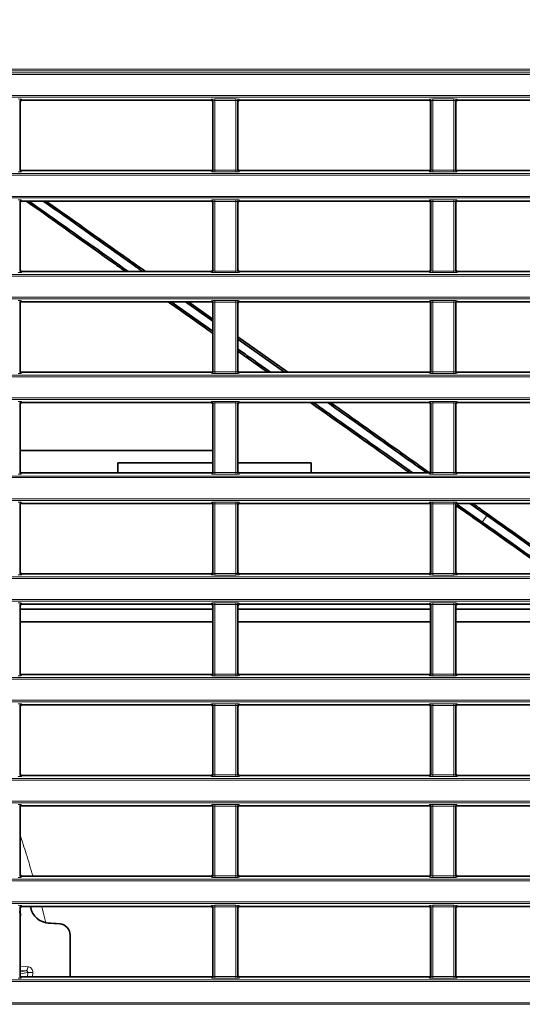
# Model space of a CAD drawing. Header units: millimetres. Extents: x 0 to 1118, y 0 to 864.
# Tile 71 of 172: x 540 to 555, y 364 to 394. Entities that reach past the tile are written whole.
import ezdxf

# ---------------------------------------------------------------- set-up
doc = ezdxf.new("R2010")
doc.units = ezdxf.units.MM
doc.layers.add('ALPHAREV', color=7, linetype='Continuous', lineweight=25)
doc.styles.add('SLDTEXTSTYLE0', font='TXT', dxfattribs={"width": 0.605})
doc.dimstyles.new('SLDDIMSTYLE0', dxfattribs={"dimtxt": 3.175, "dimasz": 4.572, "dimexe": 0, "dimexo": 0.0625, "dimgap": 0.79375, "dimtad": 0, "dimtih": 1, "dimtoh": 1, "dimdec": 1, "dimlfac": 4, "dimrnd": 1e-09, "dimzin": 12, "dimdsep": 46, "dimtxsty": 'SLDTEXTSTYLE0', "dimsah": 1, "dimcen": 0.09, "dimadec": 0, "dimazin": 3, "dimtfac": 1, "dimtofl": 0, "dimtmove": 0, "dimatfit": 3, "dimfxl": 1, "dimfrac": 2, "dimtolj": 1, "dimtzin": 12, "dimarcsym": 0})

# ---------------------------------------------------------------- blocks, each defined once
blk = doc.blocks.new('_D_6')
at = {"layer": 'ALPHAREV'}
for p, q in [((594.429, 424.932), (593.338, 424.932)), ((593.338, 424.932), (593.338, 420.059)), ((602.918, 424.932), (604.009, 424.932)), ((604.009, 424.932), (604.009, 420.059)), ((527.98, 393.285), (527.98, 424.096)), ((658.453, 393.285), (658.453, 424.096)), ((527.98, 422.495), (580.607, 422.495)), ((658.453, 422.495), (605.826, 422.495)), ((593.338, 420.059), (594.429, 420.059)), ((604.009, 420.059), (602.918, 420.059))]:
    blk.add_line(p, q, dxfattribs=at)
for points in [[(527.98, 422.495), (532.552, 421.733), (532.552, 423.257)], [(658.453, 422.495), (653.881, 423.257), (653.881, 421.733)]]:
    blk.add_solid(points, dxfattribs=at)
at = {"layer": 'ALPHAREV', "char_height": 3.175, "attachment_point": 1, "style": 'SLDTEXTSTYLE0'}
for s, insert in [('521.9', (581.332, 424.152)), ('20.5', (594.429, 424.152))]:
    blk.add_mtext(s, dxfattribs=dict(at, insert=insert))

msp = doc.modelspace()

# ---------------------------------------------------------------- linework, layer by layer
at = {"color": 7, "linetype": 'Continuous', "lineweight": 18}
for p, q in [((522.255, 392.695), (664.178, 392.695)), ((664.178, 392.645), (522.255, 392.645)), ((523.211, 392.584), (663.222, 392.584)), ((663.222, 392.534), (523.211, 392.534)), ((523.211, 391.88), (663.222, 391.88)), ((663.222, 391.83), (523.211, 391.83)), ((539.592, 391.72), (539.592, 389.569)), ((539.606, 391.685), (539.592, 391.72)), ((539.642, 391.77), (539.656, 391.735)), ((545.527, 391.735), (545.541, 391.77)), ((545.591, 391.72), (545.577, 391.685)), ((545.591, 389.569), (545.591, 391.72)), ((545.641, 391.774), (546.292, 391.774)), ((545.641, 391.724), (545.641, 391.774)), ((546.292, 391.724), (545.641, 391.724)), ((545.641, 391.724), (545.641, 389.565)), ((546.292, 391.724), (546.292, 391.774)), ((546.292, 389.565), (546.292, 391.724)), ((546.342, 391.72), (546.342, 389.569)), ((546.356, 391.685), (546.342, 391.72)), ((546.392, 391.77), (546.406, 391.735)), ((552.277, 391.735), (552.291, 391.77)), ((552.341, 391.72), (552.327, 391.685)), ((552.341, 389.569), (552.341, 391.72)), ((552.391, 391.774), (553.042, 391.774)), ((552.391, 391.724), (552.391, 391.774)), ((553.042, 391.724), (552.391, 391.724)), ((552.391, 391.724), (552.391, 389.565)), ((553.042, 391.724), (553.042, 391.774)), ((553.042, 389.565), (553.042, 391.724)), ((553.092, 391.72), (553.092, 389.569)), ((553.106, 391.685), (553.092, 391.72)), ((553.142, 391.77), (553.156, 391.735)), ((539.592, 389.569), (539.606, 389.604)), ((539.656, 389.554), (539.642, 389.519)), ((545.541, 389.519), (545.527, 389.554)), ((545.577, 389.604), (545.591, 389.569)), ((545.641, 389.515), (545.641, 389.565)), ((545.641, 389.565), (546.292, 389.565)), ((546.292, 389.515), (546.292, 389.565)), ((546.342, 389.569), (546.356, 389.604)), ((546.406, 389.554), (546.392, 389.519)), ((552.291, 389.519), (552.277, 389.554)), ((552.327, 389.604), (552.341, 389.569)), ((552.391, 389.515), (552.391, 389.565)), ((552.391, 389.565), (553.042, 389.565)), ((553.042, 389.515), (553.042, 389.565)), ((553.092, 389.569), (553.106, 389.604)), ((553.156, 389.554), (553.142, 389.519)), ((523.211, 389.459), (663.222, 389.459)), ((663.222, 389.409), (523.211, 389.409)), ((546.292, 389.515), (545.641, 389.515)), ((553.042, 389.515), (552.391, 389.515)), ((523.211, 388.755), (663.222, 388.755)), ((663.222, 388.705), (523.211, 388.705)), ((539.642, 388.645), (539.656, 388.61)), ((545.527, 388.61), (545.541, 388.645)), ((545.641, 388.649), (546.292, 388.649)), ((545.641, 388.649), (545.641, 388.599)), ((546.292, 388.649), (546.292, 388.599)), ((546.392, 388.645), (546.406, 388.61)), ((552.277, 388.61), (552.291, 388.645)), ((552.391, 388.649), (553.042, 388.649)), ((552.391, 388.649), (552.391, 388.599)), ((553.042, 388.649), (553.042, 388.599)), ((553.142, 388.645), (553.156, 388.61)), ((539.592, 388.595), (539.592, 386.444)), ((539.606, 388.56), (539.592, 388.595)), ((545.591, 388.595), (545.577, 388.56)), ((545.591, 386.444), (545.591, 388.595)), ((546.292, 388.599), (545.641, 388.599)), ((545.641, 388.599), (545.641, 386.44)), ((546.292, 386.44), (546.292, 388.599)), ((546.342, 388.595), (546.342, 386.444)), ((546.356, 388.56), (546.342, 388.595)), ((552.341, 388.595), (552.327, 388.56)), ((552.341, 386.444), (552.341, 388.595)), ((553.042, 388.599), (552.391, 388.599)), ((552.391, 388.599), (552.391, 386.44)), ((553.042, 386.44), (553.042, 388.599)), ((553.092, 388.595), (553.092, 386.444)), ((553.106, 388.56), (553.092, 388.595)), ((539.592, 386.444), (539.606, 386.479)), ((545.577, 386.479), (545.591, 386.444)), ((546.342, 386.444), (546.356, 386.479)), ((552.327, 386.479), (552.341, 386.444)), ((553.092, 386.444), (553.106, 386.479)), ((523.211, 386.334), (663.222, 386.334)), ((663.222, 386.284), (523.211, 386.284)), ((539.656, 386.429), (539.642, 386.394)), ((545.541, 386.394), (545.527, 386.429)), ((545.641, 386.44), (545.641, 386.39)), ((545.641, 386.44), (546.292, 386.44)), ((546.292, 386.39), (545.641, 386.39)), ((546.292, 386.44), (546.292, 386.39)), ((546.406, 386.429), (546.392, 386.394)), ((552.291, 386.394), (552.277, 386.429)), ((552.391, 386.44), (553.042, 386.44)), ((552.391, 386.44), (552.391, 386.39)), ((553.042, 386.39), (552.391, 386.39)), ((553.042, 386.44), (553.042, 386.39)), ((553.156, 386.429), (553.142, 386.394)), ((523.211, 385.63), (663.222, 385.63)), ((663.222, 385.58), (523.211, 385.58)), ((539.592, 385.47), (539.592, 383.319)), ((539.606, 385.435), (539.592, 385.47)), ((539.642, 385.52), (539.656, 385.485)), ((545.527, 385.485), (545.541, 385.52)), ((545.591, 385.47), (545.577, 385.435)), ((545.591, 383.319), (545.591, 385.47)), ((545.641, 385.524), (546.292, 385.524)), ((545.641, 385.474), (545.641, 385.524)), ((546.292, 385.474), (545.641, 385.474)), ((545.641, 385.474), (545.641, 383.315)), ((546.292, 385.474), (546.292, 385.524)), ((546.292, 383.315), (546.292, 385.474)), ((546.342, 385.47), (546.342, 383.319)), ((546.356, 385.435), (546.342, 385.47)), ((546.392, 385.52), (546.406, 385.485)), ((552.277, 385.485), (552.291, 385.52)), ((552.341, 385.47), (552.327, 385.435)), ((552.341, 383.319), (552.341, 385.47)), ((552.391, 385.524), (553.042, 385.524)), ((552.391, 385.474), (552.391, 385.524)), ((553.042, 385.474), (552.391, 385.474)), ((552.391, 385.474), (552.391, 383.315)), ((553.042, 385.474), (553.042, 385.524)), ((553.042, 383.315), (553.042, 385.474)), ((553.092, 385.47), (553.092, 383.319)), ((553.106, 385.435), (553.092, 385.47)), ((553.142, 385.52), (553.156, 385.485)), ((523.211, 383.209), (663.222, 383.209)), ((663.222, 383.159), (523.211, 383.159)), ((539.592, 383.319), (539.606, 383.354)), ((539.656, 383.304), (539.642, 383.269)), ((545.541, 383.269), (545.527, 383.304)), ((545.577, 383.354), (545.591, 383.319)), ((545.641, 383.265), (545.641, 383.315)), ((545.641, 383.315), (546.292, 383.315)), ((546.292, 383.265), (545.641, 383.265)), ((546.292, 383.265), (546.292, 383.315)), ((546.342, 383.319), (546.356, 383.354)), ((546.406, 383.304), (546.392, 383.269)), ((552.291, 383.269), (552.277, 383.304)), ((552.327, 383.354), (552.341, 383.319)), ((552.391, 383.265), (552.391, 383.315)), ((552.391, 383.315), (553.042, 383.315)), ((553.042, 383.265), (552.391, 383.265)), ((553.042, 383.265), (553.042, 383.315)), ((553.092, 383.319), (553.106, 383.354)), ((553.156, 383.304), (553.142, 383.269)), ((523.211, 382.505), (663.222, 382.505)), ((663.222, 382.455), (523.211, 382.455)), ((539.592, 382.345), (539.592, 380.194)), ((539.606, 382.31), (539.592, 382.345)), ((539.642, 382.395), (539.656, 382.36)), ((545.527, 382.36), (545.541, 382.395)), ((545.591, 382.345), (545.577, 382.31)), ((545.591, 380.194), (545.591, 382.345)), ((545.641, 382.399), (546.292, 382.399)), ((545.641, 382.349), (545.641, 382.399)), ((546.292, 382.349), (545.641, 382.349)), ((545.641, 382.349), (545.641, 380.19)), ((546.292, 382.349), (546.292, 382.399)), ((546.292, 380.19), (546.292, 382.349)), ((546.342, 382.345), (546.342, 380.194)), ((546.356, 382.31), (546.342, 382.345)), ((546.392, 382.395), (546.406, 382.36)), ((552.277, 382.36), (552.291, 382.395)), ((552.341, 382.345), (552.327, 382.31)), ((552.341, 380.194), (552.341, 382.345)), ((552.391, 382.399), (553.042, 382.399)), ((552.391, 382.349), (552.391, 382.399)), ((553.042, 382.349), (552.391, 382.349)), ((552.391, 382.349), (552.391, 380.19)), ((553.042, 382.349), (553.042, 382.399)), ((553.042, 380.19), (553.042, 382.349)), ((553.092, 382.345), (553.092, 380.194)), ((553.106, 382.31), (553.092, 382.345)), ((553.142, 382.395), (553.156, 382.36)), ((523.211, 380.084), (663.222, 380.084)), ((539.592, 380.194), (539.606, 380.229)), ((539.656, 380.179), (539.642, 380.144)), ((545.541, 380.144), (545.527, 380.179)), ((545.577, 380.229), (545.591, 380.194)), ((545.641, 380.14), (545.641, 380.19)), ((545.641, 380.19), (546.292, 380.19)), ((546.292, 380.14), (545.641, 380.14)), ((546.292, 380.14), (546.292, 380.19)), ((546.342, 380.194), (546.356, 380.229)), ((546.406, 380.179), (546.392, 380.144)), ((552.291, 380.144), (552.277, 380.179)), ((552.327, 380.229), (552.341, 380.194)), ((552.391, 380.14), (552.391, 380.19)), ((552.391, 380.19), (553.042, 380.19)), ((553.042, 380.14), (552.391, 380.14)), ((553.042, 380.14), (553.042, 380.19)), ((553.092, 380.194), (553.106, 380.229)), ((553.156, 380.179), (553.142, 380.144)), ((663.222, 380.034), (523.211, 380.034)), ((523.211, 379.38), (663.222, 379.38)), ((663.222, 379.33), (523.211, 379.33)), ((539.592, 379.22), (539.592, 377.069)), ((539.606, 379.185), (539.592, 379.22)), ((539.642, 379.27), (539.656, 379.235)), ((545.527, 379.235), (545.541, 379.27)), ((545.591, 379.22), (545.577, 379.185)), ((545.591, 377.069), (545.591, 379.22)), ((545.641, 379.274), (546.292, 379.274)), ((545.641, 379.224), (545.641, 379.274)), ((546.292, 379.224), (545.641, 379.224)), ((545.641, 379.224), (545.641, 377.065)), ((546.292, 379.224), (546.292, 379.274)), ((546.292, 377.065), (546.292, 379.224)), ((546.342, 379.22), (546.342, 377.069)), ((546.356, 379.185), (546.342, 379.22)), ((546.392, 379.27), (546.406, 379.235)), ((552.277, 379.235), (552.291, 379.27)), ((552.341, 379.22), (552.327, 379.185)), ((552.341, 377.069), (552.341, 379.22)), ((552.391, 379.274), (553.042, 379.274)), ((552.391, 379.224), (552.391, 379.274)), ((553.042, 379.224), (552.391, 379.224)), ((552.391, 379.224), (552.391, 377.065)), ((553.042, 379.224), (553.042, 379.274)), ((553.042, 377.065), (553.042, 379.224)), ((553.092, 379.22), (553.092, 377.069)), ((553.106, 379.185), (553.092, 379.22)), ((553.142, 379.27), (553.156, 379.235)), ((539.592, 377.069), (539.606, 377.104)), ((539.656, 377.054), (539.642, 377.019)), ((545.541, 377.019), (545.527, 377.054)), ((545.577, 377.104), (545.591, 377.069)), ((545.641, 377.015), (545.641, 377.065)), ((545.641, 377.065), (546.292, 377.065)), ((546.292, 377.015), (545.641, 377.015)), ((546.292, 377.015), (546.292, 377.065)), ((546.342, 377.069), (546.356, 377.104)), ((546.406, 377.054), (546.392, 377.019)), ((552.291, 377.019), (552.277, 377.054)), ((552.327, 377.104), (552.341, 377.069)), ((552.391, 377.015), (552.391, 377.065)), ((552.391, 377.065), (553.042, 377.065)), ((553.042, 377.015), (552.391, 377.015)), ((553.042, 377.015), (553.042, 377.065)), ((553.092, 377.069), (553.106, 377.104)), ((553.156, 377.054), (553.142, 377.019)), ((523.211, 376.959), (663.222, 376.959)), ((663.222, 376.909), (523.211, 376.909)), ((523.211, 376.255), (663.222, 376.255)), ((663.222, 376.205), (523.211, 376.205)), ((539.642, 376.145), (539.656, 376.11)), ((545.527, 376.11), (545.541, 376.145)), ((545.641, 376.149), (546.292, 376.149)), ((545.641, 376.099), (545.641, 376.149)), ((546.292, 376.099), (545.641, 376.099)), ((545.641, 376.099), (545.641, 373.94)), ((546.292, 376.099), (546.292, 376.149)), ((546.292, 373.94), (546.292, 376.099)), ((546.392, 376.145), (546.406, 376.11)), ((552.277, 376.11), (552.291, 376.145)), ((552.391, 376.149), (553.042, 376.149)), ((552.391, 376.099), (552.391, 376.149)), ((553.042, 376.099), (552.391, 376.099)), ((552.391, 376.099), (552.391, 373.94)), ((553.042, 376.099), (553.042, 376.149)), ((553.042, 373.94), (553.042, 376.099)), ((553.142, 376.145), (553.156, 376.11)), ((539.592, 376.095), (539.592, 373.944)), ((539.606, 376.06), (539.592, 376.095)), ((545.591, 376.095), (545.577, 376.06)), ((545.591, 373.944), (545.591, 376.095)), ((546.342, 376.095), (546.342, 373.944)), ((546.356, 376.06), (546.342, 376.095)), ((552.341, 376.095), (552.327, 376.06)), ((552.341, 373.944), (552.341, 376.095)), ((553.092, 376.095), (553.092, 373.944)), ((553.106, 376.06), (553.092, 376.095)), ((539.592, 373.944), (539.606, 373.979)), ((545.577, 373.979), (545.591, 373.944)), ((546.342, 373.944), (546.356, 373.979)), ((552.327, 373.979), (552.341, 373.944)), ((553.092, 373.944), (553.106, 373.979)), ((523.211, 373.834), (663.222, 373.834)), ((663.222, 373.784), (523.211, 373.784)), ((539.656, 373.929), (539.642, 373.894)), ((545.541, 373.894), (545.527, 373.929)), ((545.641, 373.89), (545.641, 373.94)), ((545.641, 373.94), (546.292, 373.94)), ((546.292, 373.89), (545.641, 373.89)), ((546.292, 373.89), (546.292, 373.94)), ((546.406, 373.929), (546.392, 373.894)), ((552.291, 373.894), (552.277, 373.929)), ((552.391, 373.89), (552.391, 373.94)), ((552.391, 373.94), (553.042, 373.94)), ((553.042, 373.89), (552.391, 373.89)), ((553.042, 373.89), (553.042, 373.94)), ((553.156, 373.929), (553.142, 373.894)), ((523.211, 373.13), (663.222, 373.13)), ((663.222, 373.08), (523.211, 373.08)), ((539.592, 372.97), (539.592, 370.819)), ((539.606, 372.935), (539.592, 372.97)), ((539.642, 373.02), (539.656, 372.985)), ((545.527, 372.985), (545.541, 373.02)), ((545.591, 372.97), (545.577, 372.935)), ((545.591, 370.819), (545.591, 372.97)), ((545.641, 373.024), (546.292, 373.024)), ((545.641, 373.024), (545.641, 372.974)), ((546.292, 372.974), (545.641, 372.974)), ((545.641, 372.974), (545.641, 370.815)), ((546.292, 373.024), (546.292, 372.974)), ((546.292, 370.815), (546.292, 372.974)), ((546.342, 372.97), (546.342, 370.819)), ((546.356, 372.935), (546.342, 372.97)), ((546.392, 373.02), (546.406, 372.985)), ((552.277, 372.985), (552.291, 373.02)), ((552.341, 372.97), (552.327, 372.935)), ((552.341, 370.819), (552.341, 372.97)), ((552.391, 373.024), (553.042, 373.024)), ((552.391, 373.024), (552.391, 372.974)), ((553.042, 372.974), (552.391, 372.974)), ((552.391, 372.974), (552.391, 370.815)), ((553.042, 373.024), (553.042, 372.974)), ((553.042, 370.815), (553.042, 372.974)), ((553.092, 372.97), (553.092, 370.819)), ((553.106, 372.935), (553.092, 372.97)), ((553.142, 373.02), (553.156, 372.985)), ((523.211, 370.709), (663.222, 370.709)), ((663.222, 370.659), (523.211, 370.659)), ((539.592, 370.819), (539.606, 370.854)), ((539.656, 370.804), (539.642, 370.769)), ((545.541, 370.769), (545.527, 370.804)), ((545.577, 370.854), (545.591, 370.819)), ((545.641, 370.815), (546.292, 370.815)), ((545.641, 370.815), (545.641, 370.765)), ((546.292, 370.765), (545.641, 370.765)), ((546.292, 370.815), (546.292, 370.765)), ((546.342, 370.819), (546.356, 370.854)), ((546.406, 370.804), (546.392, 370.769)), ((552.291, 370.769), (552.277, 370.804)), ((552.327, 370.854), (552.341, 370.819)), ((552.391, 370.815), (552.391, 370.765)), ((552.391, 370.815), (553.042, 370.815)), ((553.042, 370.765), (552.391, 370.765)), ((553.042, 370.815), (553.042, 370.765)), ((553.092, 370.819), (553.106, 370.854)), ((553.156, 370.804), (553.142, 370.769)), ((523.211, 370.005), (663.222, 370.005)), ((663.222, 369.955), (523.211, 369.955)), ((539.592, 369.845), (539.592, 367.694)), ((539.606, 369.81), (539.592, 369.845)), ((539.642, 369.895), (539.656, 369.86)), ((545.527, 369.86), (545.541, 369.895)), ((545.591, 369.845), (545.577, 369.81)), ((545.591, 367.694), (545.591, 369.845)), ((545.641, 369.899), (546.292, 369.899)), ((545.641, 369.849), (545.641, 369.899)), ((546.292, 369.849), (545.641, 369.849)), ((545.641, 369.849), (545.641, 367.69)), ((546.292, 369.849), (546.292, 369.899)), ((546.292, 367.69), (546.292, 369.849)), ((546.342, 369.845), (546.342, 367.694)), ((546.356, 369.81), (546.342, 369.845)), ((546.392, 369.895), (546.406, 369.86)), ((552.277, 369.86), (552.291, 369.895)), ((552.341, 369.845), (552.327, 369.81)), ((552.341, 367.694), (552.341, 369.845)), ((552.391, 369.899), (553.042, 369.899)), ((552.391, 369.849), (552.391, 369.899)), ((553.042, 369.849), (552.391, 369.849)), ((552.391, 369.849), (552.391, 367.69)), ((553.042, 369.849), (553.042, 369.899)), ((553.042, 367.69), (553.042, 369.849)), ((553.092, 369.845), (553.092, 367.694)), ((553.106, 369.81), (553.092, 369.845)), ((553.142, 369.895), (553.156, 369.86)), ((523.211, 367.584), (663.222, 367.584)), ((539.592, 367.694), (539.606, 367.729)), ((539.656, 367.679), (539.642, 367.644)), ((545.541, 367.644), (545.527, 367.679)), ((545.577, 367.729), (545.591, 367.694)), ((545.641, 367.64), (545.641, 367.69)), ((545.641, 367.69), (546.292, 367.69)), ((546.292, 367.64), (545.641, 367.64)), ((546.292, 367.64), (546.292, 367.69)), ((546.342, 367.694), (546.356, 367.729)), ((546.406, 367.679), (546.392, 367.644)), ((552.291, 367.644), (552.277, 367.679)), ((552.327, 367.729), (552.341, 367.694)), ((552.391, 367.64), (552.391, 367.69)), ((552.391, 367.69), (553.042, 367.69)), ((553.042, 367.64), (552.391, 367.64)), ((553.042, 367.64), (553.042, 367.69)), ((553.092, 367.694), (553.106, 367.729)), ((553.156, 367.679), (553.142, 367.644)), ((663.222, 367.534), (523.211, 367.534)), ((523.211, 366.88), (663.222, 366.88)), ((663.222, 366.83), (523.211, 366.83)), ((539.592, 366.72), (539.592, 364.569)), ((539.606, 366.685), (539.592, 366.72)), ((539.642, 366.77), (539.656, 366.735)), ((545.527, 366.735), (545.541, 366.77)), ((545.591, 366.72), (545.577, 366.685)), ((545.591, 364.569), (545.591, 366.72)), ((545.641, 366.774), (546.292, 366.774)), ((545.641, 366.724), (545.641, 366.774)), ((546.292, 366.724), (545.641, 366.724)), ((545.641, 366.724), (545.641, 364.565)), ((546.292, 366.724), (546.292, 366.774)), ((546.292, 364.565), (546.292, 366.724)), ((546.342, 366.72), (546.342, 364.569)), ((546.356, 366.685), (546.342, 366.72)), ((546.392, 366.77), (546.406, 366.735)), ((552.277, 366.735), (552.291, 366.77)), ((552.341, 366.72), (552.327, 366.685)), ((552.341, 364.569), (552.341, 366.72)), ((552.391, 366.774), (553.042, 366.774)), ((552.391, 366.724), (552.391, 366.774)), ((553.042, 366.724), (552.391, 366.724)), ((552.391, 366.724), (552.391, 364.565)), ((553.042, 366.724), (553.042, 366.774)), ((553.042, 364.565), (553.042, 366.724)), ((553.092, 366.72), (553.092, 364.569)), ((553.106, 366.685), (553.092, 366.72)), ((553.142, 366.77), (553.156, 366.735)), ((540.434, 366.229), (540.474, 366.225)), ((540.833, 366.203), (540.711, 366.215)), ((539.606, 364.886), (539.844, 364.871)), ((539.592, 364.569), (539.606, 364.604)), ((539.796, 364.747), (539.606, 364.758)), ((539.606, 364.712), (539.796, 364.747)), ((539.656, 364.554), (539.642, 364.519)), ((539.834, 364.554), (539.84, 364.695)), ((539.997, 364.688), (539.991, 364.554)), ((545.541, 364.519), (545.527, 364.554)), ((545.577, 364.604), (545.591, 364.569)), ((545.641, 364.515), (545.641, 364.565)), ((545.641, 364.565), (546.292, 364.565)), ((546.292, 364.515), (545.641, 364.515)), ((546.292, 364.515), (546.292, 364.565)), ((546.342, 364.569), (546.356, 364.604)), ((546.406, 364.554), (546.392, 364.519)), ((552.291, 364.519), (552.277, 364.554)), ((552.327, 364.604), (552.341, 364.569)), ((552.391, 364.515), (552.391, 364.565)), ((552.391, 364.565), (553.042, 364.565)), ((553.042, 364.515), (552.391, 364.515)), ((553.042, 364.515), (553.042, 364.565)), ((553.092, 364.569), (553.106, 364.604)), ((553.156, 364.554), (553.142, 364.519)), ((523.211, 364.459), (663.222, 364.459)), ((663.222, 364.409), (523.211, 364.409)), ((523.211, 363.755), (663.222, 363.755)), ((663.222, 363.705), (523.211, 363.705))]:
    msp.add_line(p, q, dxfattribs=at)
at = {"color": 7, "linetype": 'Continuous', "lineweight": 35}
for p, q in [((539.606, 391.685), (539.606, 389.604)), ((545.527, 391.735), (539.656, 391.735)), ((545.577, 389.604), (545.577, 391.685)), ((546.356, 391.685), (546.356, 389.604)), ((552.277, 391.735), (546.406, 391.735)), ((552.327, 389.604), (552.327, 391.685)), ((553.106, 391.685), (553.106, 389.604)), ((559.027, 391.735), (553.156, 391.735)), ((545.527, 389.554), (539.656, 389.554)), ((552.277, 389.554), (546.406, 389.554)), ((559.027, 389.554), (553.156, 389.554)), ((539.606, 388.56), (539.606, 386.479)), ((545.527, 388.61), (539.656, 388.61)), ((545.577, 386.479), (545.577, 388.56)), ((546.356, 388.56), (546.356, 386.479)), ((552.277, 388.61), (546.406, 388.61)), ((552.327, 386.479), (552.327, 388.56)), ((553.106, 388.56), (553.106, 386.479)), ((559.027, 388.61), (553.156, 388.61)), ((545.527, 386.429), (539.656, 386.429)), ((552.277, 386.429), (546.406, 386.429)), ((559.027, 386.429), (553.156, 386.429)), ((539.606, 385.435), (539.606, 383.354)), ((545.527, 385.485), (539.656, 385.485)), ((545.577, 384.573), (544.289, 385.485)), ((544.728, 385.485), (545.577, 384.883)), ((544.82, 385.485), (545.577, 384.949)), ((545.577, 383.354), (545.577, 385.435)), ((546.356, 385.435), (546.356, 383.354)), ((552.277, 385.485), (546.406, 385.485)), ((552.327, 383.354), (552.327, 385.435)), ((553.106, 385.435), (553.106, 383.354)), ((559.027, 385.485), (553.156, 385.485)), ((546.356, 384.396), (547.896, 383.304)), ((546.356, 384.33), (547.802, 383.304)), ((546.356, 383.954), (547.273, 383.304)), ((545.527, 383.304), (539.656, 383.304)), ((552.277, 383.304), (546.406, 383.304)), ((559.027, 383.304), (553.156, 383.304)), ((539.606, 382.31), (539.606, 380.229)), ((545.527, 382.36), (539.656, 382.36)), ((545.577, 380.229), (545.577, 382.31)), ((546.356, 382.31), (546.356, 380.229)), ((552.277, 382.36), (546.406, 382.36)), ((552.327, 380.229), (552.327, 382.31)), ((553.106, 382.31), (553.106, 380.229)), ((559.027, 382.36), (553.156, 382.36)), ((539.606, 380.877), (545.577, 380.877)), ((542.629, 380.49), (542.629, 380.179)), ((542.629, 380.49), (545.577, 380.49)), ((546.356, 380.49), (548.629, 380.49)), ((548.629, 380.49), (548.629, 380.179)), ((545.527, 380.179), (539.656, 380.179)), ((552.277, 380.179), (546.406, 380.179)), ((559.027, 380.179), (553.156, 380.179)), ((539.606, 379.185), (539.606, 377.104)), ((545.527, 379.235), (539.656, 379.235)), ((545.577, 377.104), (545.577, 379.185)), ((546.356, 379.185), (546.356, 377.104)), ((552.277, 379.235), (546.406, 379.235)), ((552.327, 377.104), (552.327, 379.185)), ((553.106, 379.185), (553.106, 377.104)), ((553.928, 378.655), (553.149, 379.206)), ((559.027, 379.235), (553.156, 379.235)), ((553.541, 379.235), (554.072, 378.859)), ((545.527, 377.054), (539.656, 377.054)), ((552.277, 377.054), (546.406, 377.054)), ((559.027, 377.054), (553.156, 377.054)), ((545.527, 376.11), (539.656, 376.11)), ((552.277, 376.11), (546.406, 376.11)), ((559.027, 376.11), (553.156, 376.11)), ((539.606, 376.06), (539.606, 373.979)), ((545.577, 375.952), (539.606, 375.952)), ((545.577, 373.979), (545.577, 376.06)), ((546.356, 376.06), (546.356, 373.979)), ((552.327, 375.952), (546.356, 375.952)), ((552.327, 373.979), (552.327, 376.06)), ((553.106, 376.06), (553.106, 373.979)), ((555.429, 375.952), (553.106, 375.952)), ((545.577, 375.56), (539.606, 375.56)), ((552.327, 375.56), (546.356, 375.56)), ((555.429, 375.56), (553.106, 375.56)), ((545.527, 373.929), (539.656, 373.929)), ((552.277, 373.929), (546.406, 373.929)), ((559.027, 373.929), (553.156, 373.929)), ((539.606, 372.935), (539.606, 370.854)), ((545.527, 372.985), (539.656, 372.985)), ((545.577, 370.854), (545.577, 372.935)), ((546.356, 372.935), (546.356, 370.854)), ((552.277, 372.985), (546.406, 372.985)), ((552.327, 370.854), (552.327, 372.935)), ((553.106, 372.935), (553.106, 370.854)), ((559.027, 372.985), (553.156, 372.985)), ((545.527, 370.804), (539.656, 370.804)), ((552.277, 370.804), (546.406, 370.804)), ((559.027, 370.804), (553.156, 370.804)), ((539.606, 369.81), (539.606, 367.729)), ((545.527, 369.86), (539.656, 369.86)), ((545.577, 367.729), (545.577, 369.81)), ((546.356, 369.81), (546.356, 367.729)), ((552.277, 369.86), (546.406, 369.86)), ((552.327, 367.729), (552.327, 369.81)), ((553.106, 369.81), (553.106, 367.729)), ((559.027, 369.86), (553.156, 369.86)), ((545.527, 367.679), (539.656, 367.679)), ((552.277, 367.679), (546.406, 367.679)), ((559.027, 367.679), (553.156, 367.679)), ((539.606, 366.685), (539.606, 364.604)), ((545.527, 366.735), (539.656, 366.735)), ((539.932, 366.703), (539.924, 366.735)), ((545.577, 364.604), (545.577, 366.685)), ((546.356, 366.685), (546.356, 364.604)), ((552.277, 366.735), (546.406, 366.735)), ((552.327, 364.604), (552.327, 366.685)), ((553.106, 366.685), (553.106, 364.604)), ((559.027, 366.735), (553.156, 366.735)), ((540.711, 366.215), (540.405, 366.233)), ((540.474, 366.225), (540.833, 366.203)), ((540.723, 366.214), (540.711, 366.215)), ((540.844, 366.202), (540.723, 366.214)), ((541.152, 365.84), (541.152, 364.554)), ((545.527, 364.554), (539.656, 364.554)), ((552.277, 364.554), (546.406, 364.554)), ((559.027, 364.554), (553.156, 364.554))]:
    msp.add_line(p, q, dxfattribs=at)
at = {"color": 7, "linetype": 'Continuous', "lineweight": 18, "flags": 128}
msp.add_lwpolyline([(539.84, 364.695), (539.669, 364.663), (539.606, 364.651)], dxfattribs=at)
at = {"color": 7, "linetype": 'Continuous', "lineweight": 18}
for centre, radius, start, end in [((539.642, 391.72), 0.05, 90.0282, 179.926), ((545.541, 391.72), 0.05, 0.074, 89.9718), ((546.392, 391.72), 0.05, 90.0282, 179.926), ((552.291, 391.72), 0.05, 0.074, 89.9718), ((553.142, 391.72), 0.05, 90.0282, 179.926), ((539.642, 389.569), 0.05, 180.074, 269.9718), ((545.541, 389.569), 0.05, 270.0282, 359.926), ((546.392, 389.569), 0.05, 180.074, 269.9718), ((552.291, 389.569), 0.05, 270.0282, 359.926), ((553.142, 389.569), 0.05, 180.074, 269.9718), ((539.642, 388.595), 0.05, 90.0282, 179.926), ((545.541, 388.595), 0.05, 0.074, 89.9718), ((546.392, 388.595), 0.05, 90.0282, 179.926), ((552.291, 388.595), 0.05, 0.074, 89.9718), ((553.142, 388.595), 0.05, 90.0282, 179.926), ((539.642, 386.444), 0.05, 180.074, 269.9718), ((545.541, 386.444), 0.05, 270.0282, 359.926), ((546.392, 386.444), 0.05, 180.074, 269.9718), ((552.291, 386.444), 0.05, 270.0282, 359.926), ((553.142, 386.444), 0.05, 180.074, 269.9718), ((539.642, 385.47), 0.05, 90.0282, 179.926), ((545.541, 385.47), 0.05, 0.074, 89.9718), ((546.392, 385.47), 0.05, 90.0282, 179.926), ((552.291, 385.47), 0.05, 0.074, 89.9718), ((553.142, 385.47), 0.05, 90.0282, 179.926), ((539.642, 383.319), 0.05, 180.074, 269.9718), ((545.541, 383.319), 0.05, 270.0282, 359.926), ((546.392, 383.319), 0.05, 180.074, 269.9718), ((552.291, 383.319), 0.05, 270.0282, 359.926), ((553.142, 383.319), 0.05, 180.074, 269.9718), ((539.642, 382.345), 0.05, 90.0282, 179.926), ((545.541, 382.345), 0.05, 0.074, 89.9718), ((546.392, 382.345), 0.05, 90.0282, 179.926), ((552.291, 382.345), 0.05, 0.074, 89.9718), ((553.142, 382.345), 0.05, 90.0282, 179.926), ((539.642, 380.194), 0.05, 180.074, 269.9718), ((545.541, 380.194), 0.05, 270.0282, 359.926), ((546.392, 380.194), 0.05, 180.074, 269.9718), ((552.291, 380.194), 0.05, 270.0282, 359.926), ((553.142, 380.194), 0.05, 180.074, 269.9718), ((539.642, 379.22), 0.05, 90.0282, 179.926), ((545.541, 379.22), 0.05, 0.074, 89.9718), ((546.392, 379.22), 0.05, 90.0282, 179.926), ((552.291, 379.22), 0.05, 0.074, 89.9718), ((553.142, 379.22), 0.05, 90.0282, 179.926), ((593.216, 350.957), 48.071, 144.5192, 144.8172), ((539.642, 377.069), 0.05, 180.074, 269.9718), ((545.541, 377.069), 0.05, 270.0282, 359.926), ((546.392, 377.069), 0.05, 180.074, 269.9718), ((552.291, 377.069), 0.05, 270.0282, 359.926), ((553.142, 377.069), 0.05, 180.074, 269.9718), ((539.642, 376.095), 0.05, 90.0282, 179.926), ((545.541, 376.095), 0.05, 0.074, 89.9718), ((546.392, 376.095), 0.05, 90.0282, 179.926), ((552.291, 376.095), 0.05, 0.074, 89.9718), ((553.142, 376.095), 0.05, 90.0282, 179.926), ((539.642, 373.944), 0.05, 180.074, 269.9718), ((545.541, 373.944), 0.05, 270.0282, 359.926), ((546.392, 373.944), 0.05, 180.074, 269.9718), ((552.291, 373.944), 0.05, 270.0282, 359.926), ((553.142, 373.944), 0.05, 180.074, 269.9718), ((539.642, 372.97), 0.05, 90.0282, 179.926), ((545.541, 372.97), 0.05, 0.074, 89.9718), ((546.392, 372.97), 0.05, 90.0282, 179.926), ((552.291, 372.97), 0.05, 0.074, 89.9718), ((553.142, 372.97), 0.05, 90.0282, 179.926), ((539.642, 370.819), 0.05, 180.074, 269.9718), ((545.541, 370.819), 0.05, 270.0282, 359.926), ((546.392, 370.819), 0.05, 180.074, 269.9718), ((552.291, 370.819), 0.05, 270.0282, 359.926), ((553.142, 370.819), 0.05, 180.074, 269.9718), ((539.642, 369.845), 0.05, 90.0282, 179.926), ((545.541, 369.845), 0.05, 0.074, 89.9718), ((546.392, 369.845), 0.05, 90.0282, 179.926), ((552.291, 369.845), 0.05, 0.074, 89.9718), ((553.142, 369.845), 0.05, 90.0282, 179.926), ((539.642, 367.694), 0.05, 180.074, 269.9718), ((545.541, 367.694), 0.05, 270.0282, 359.926), ((546.392, 367.694), 0.05, 180.074, 269.9718), ((552.291, 367.694), 0.05, 270.0282, 359.926), ((553.142, 367.694), 0.05, 180.074, 269.9718), ((539.642, 366.72), 0.05, 90.0282, 179.926), ((545.541, 366.72), 0.05, 0.074, 89.9718), ((546.392, 366.72), 0.05, 90.0282, 179.926), ((552.291, 366.72), 0.05, 0.074, 89.9718), ((553.142, 366.72), 0.05, 90.0282, 179.926), ((539.7, 364.855), 0.145, 311.5735, 6.3287), ((539.642, 364.569), 0.05, 180.074, 269.9718), ((539.735, 360.154), 4.541, 86.6923, 88.6775), ((545.541, 364.569), 0.05, 270.0282, 359.926), ((546.392, 364.569), 0.05, 180.074, 269.9718), ((552.291, 364.569), 0.05, 270.0282, 359.926), ((553.142, 364.569), 0.05, 180.074, 269.9718)]:
    msp.add_arc(centre, radius, start, end, dxfattribs=at)
at = {"color": 7, "linetype": 'Continuous', "lineweight": 35}
for centre, radius, start, end in [((540.525, 366.829), 0.606, 192.0115, 265.1473), ((540.799, 365.851), 0.353, 358.2198, 84.5329)]:
    msp.add_arc(centre, radius, start, end, dxfattribs=at)
at = {"color": 7, "linetype": 'Continuous', "lineweight": 18}
for centre, major_axis, ratio, start_param, end_param in [((539.542, 391.77), (0.1, 0), 0.043661, 0.017453, 1.570796), ((545.641, 391.77), (0.1, 0), 0.043661, 1.570796, 3.124139), ((545.641, 391.72), (0.05, 0), 0.087322, 1.570796, 3.124139), ((546.292, 391.77), (0.1, 0), 0.043661, 0.017453, 1.570796), ((546.292, 391.72), (0.05, 0), 0.087322, 0.017453, 1.570796), ((552.391, 391.77), (0.1, 0), 0.043661, 1.570796, 3.124139), ((552.391, 391.72), (0.05, 0), 0.087322, 1.570796, 3.124139), ((553.042, 391.77), (0.1, 0), 0.043661, 0.017453, 1.570796), ((553.042, 391.72), (0.05, 0), 0.087322, 0.017453, 1.570796), ((545.641, 389.57), (0.05, 0), 0.087322, 3.159046, 4.712389), ((546.292, 389.57), (0.05, 0), 0.087322, 4.712389, 6.265732), ((552.391, 389.57), (0.05, 0), 0.087322, 3.159046, 4.712389), ((553.042, 389.57), (0.05, 0), 0.087322, 4.712389, 6.265732), ((539.542, 389.52), (0.1, 0), 0.043661, 4.712389, 6.265732), ((545.641, 389.52), (0.1, 0), 0.043661, 3.159046, 4.712389), ((546.292, 389.52), (0.1, 0), 0.043661, 4.712389, 6.265732), ((552.391, 389.52), (0.1, 0), 0.043661, 3.159046, 4.712389), ((553.042, 389.52), (0.1, 0), 0.043661, 4.712389, 6.265732), ((539.542, 388.645), (0.1, 0), 0.043661, 0.017453, 1.570796), ((545.641, 388.645), (0.1, 0), 0.043661, 1.570796, 3.124139), ((546.292, 388.645), (0.1, 0), 0.043661, 0.017453, 1.570796), ((552.391, 388.645), (0.1, 0), 0.043661, 1.570796, 3.124139), ((553.042, 388.645), (0.1, 0), 0.043661, 0.017453, 1.570796), ((545.641, 388.595), (0.05, 0), 0.087322, 1.570796, 3.124139), ((546.292, 388.595), (0.05, 0), 0.087322, 0.017453, 1.570796), ((552.391, 388.595), (0.05, 0), 0.087322, 1.570796, 3.124139), ((553.042, 388.595), (0.05, 0), 0.087322, 0.017453, 1.570796), ((539.542, 386.395), (0.1, 0), 0.043661, 4.712389, 6.265732), ((545.641, 386.395), (0.1, 0), 0.043661, 3.159046, 4.712389), ((545.641, 386.445), (0.05, 0), 0.087322, 3.159046, 4.712389), ((546.292, 386.445), (0.05, 0), 0.087322, 4.712389, 6.265732), ((546.292, 386.395), (0.1, 0), 0.043661, 4.712389, 6.265732), ((552.391, 386.395), (0.1, 0), 0.043661, 3.159046, 4.712389), ((552.391, 386.445), (0.05, 0), 0.087322, 3.159046, 4.712389), ((553.042, 386.445), (0.05, 0), 0.087322, 4.712389, 6.265732), ((553.042, 386.395), (0.1, 0), 0.043661, 4.712389, 6.265732), ((539.542, 385.52), (0.1, 0), 0.043661, 0.017453, 1.570796), ((545.641, 385.52), (0.1, 0), 0.043661, 1.570796, 3.124139), ((545.641, 385.47), (0.05, 0), 0.087322, 1.570796, 3.124139), ((546.292, 385.52), (0.1, 0), 0.043661, 0.017453, 1.570796), ((546.292, 385.47), (0.05, 0), 0.087322, 0.017453, 1.570796), ((552.391, 385.52), (0.1, 0), 0.043661, 1.570796, 3.124139), ((552.391, 385.47), (0.05, 0), 0.087322, 1.570796, 3.124139), ((553.042, 385.52), (0.1, 0), 0.043661, 0.017453, 1.570796), ((553.042, 385.47), (0.05, 0), 0.087322, 0.017453, 1.570796), ((539.542, 383.27), (0.1, 0), 0.043661, 4.712389, 6.265732), ((545.641, 383.27), (0.1, 0), 0.043661, 3.159046, 4.712389), ((545.641, 383.32), (0.05, 0), 0.087322, 3.159046, 4.712389), ((546.292, 383.32), (0.05, 0), 0.087322, 4.712389, 6.265732), ((546.292, 383.27), (0.1, 0), 0.043661, 4.712389, 6.265732), ((552.391, 383.27), (0.1, 0), 0.043661, 3.159046, 4.712389), ((552.391, 383.32), (0.05, 0), 0.087322, 3.159046, 4.712389), ((553.042, 383.32), (0.05, 0), 0.087322, 4.712389, 6.265732), ((553.042, 383.27), (0.1, 0), 0.043661, 4.712389, 6.265732), ((539.542, 382.395), (0.1, 0), 0.043661, 0.017453, 1.570796), ((545.641, 382.395), (0.1, 0), 0.043661, 1.570796, 3.124139), ((545.641, 382.345), (0.05, 0), 0.087322, 1.570796, 3.124139), ((546.292, 382.395), (0.1, 0), 0.043661, 0.017453, 1.570796), ((546.292, 382.345), (0.05, 0), 0.087322, 0.017453, 1.570796), ((552.391, 382.395), (0.1, 0), 0.043661, 1.570796, 3.124139), ((552.391, 382.345), (0.05, 0), 0.087322, 1.570796, 3.124139), ((553.042, 382.395), (0.1, 0), 0.043661, 0.017453, 1.570796), ((553.042, 382.345), (0.05, 0), 0.087322, 0.017453, 1.570796), ((539.542, 380.145), (0.1, 0), 0.043661, 4.712389, 6.265732), ((545.641, 380.145), (0.1, 0), 0.043661, 3.159046, 4.712389), ((545.641, 380.195), (0.05, 0), 0.087322, 3.159046, 4.712389), ((546.292, 380.195), (0.05, 0), 0.087322, 4.712389, 6.265732), ((546.292, 380.145), (0.1, 0), 0.043661, 4.712389, 6.265732), ((552.391, 380.145), (0.1, 0), 0.043661, 3.159046, 4.712389), ((552.391, 380.195), (0.05, 0), 0.087322, 3.159046, 4.712389), ((553.042, 380.195), (0.05, 0), 0.087322, 4.712389, 6.265732), ((553.042, 380.145), (0.1, 0), 0.043661, 4.712389, 6.265732), ((539.542, 379.27), (0.1, 0), 0.043661, 0.017453, 1.570796), ((545.641, 379.27), (0.1, 0), 0.043661, 1.570796, 3.124139), ((545.641, 379.22), (0.05, 0), 0.087322, 1.570796, 3.124139), ((546.292, 379.27), (0.1, 0), 0.043661, 0.017453, 1.570796), ((546.292, 379.22), (0.05, 0), 0.087322, 0.017453, 1.570796), ((552.391, 379.27), (0.1, 0), 0.043661, 1.570796, 3.124139), ((552.391, 379.22), (0.05, 0), 0.087322, 1.570796, 3.124139), ((553.042, 379.27), (0.1, 0), 0.043661, 0.017453, 1.570796), ((553.042, 379.22), (0.05, 0), 0.087322, 0.017453, 1.570796), ((539.542, 377.02), (0.1, 0), 0.043661, 4.712389, 6.265732), ((545.641, 377.02), (0.1, 0), 0.043661, 3.159046, 4.712389), ((545.641, 377.07), (0.05, 0), 0.087322, 3.159046, 4.712389), ((546.292, 377.07), (0.05, 0), 0.087322, 4.712389, 6.265732), ((546.292, 377.02), (0.1, 0), 0.043661, 4.712389, 6.265732), ((552.391, 377.02), (0.1, 0), 0.043661, 3.159046, 4.712389), ((552.391, 377.07), (0.05, 0), 0.087322, 3.159046, 4.712389), ((553.042, 377.07), (0.05, 0), 0.087322, 4.712389, 6.265732), ((553.042, 377.02), (0.1, 0), 0.043661, 4.712389, 6.265732), ((539.542, 376.145), (0.1, 0), 0.043661, 0.017453, 1.570796), ((545.641, 376.145), (0.1, 0), 0.043661, 1.570796, 3.124139), ((545.641, 376.095), (0.05, 0), 0.087322, 1.570796, 3.124139), ((546.292, 376.145), (0.1, 0), 0.043661, 0.017453, 1.570796), ((546.292, 376.095), (0.05, 0), 0.087322, 0.017453, 1.570796), ((552.391, 376.145), (0.1, 0), 0.043661, 1.570796, 3.124139), ((552.391, 376.095), (0.05, 0), 0.087322, 1.570796, 3.124139), ((553.042, 376.145), (0.1, 0), 0.043661, 0.017453, 1.570796), ((553.042, 376.095), (0.05, 0), 0.087322, 0.017453, 1.570796), ((539.542, 373.895), (0.1, 0), 0.043661, 4.712389, 6.265732), ((545.641, 373.895), (0.1, 0), 0.043661, 3.159046, 4.712389), ((545.641, 373.945), (0.05, 0), 0.087322, 3.159046, 4.712389), ((546.292, 373.945), (0.05, 0), 0.087322, 4.712389, 6.265732), ((546.292, 373.895), (0.1, 0), 0.043661, 4.712389, 6.265732), ((552.391, 373.895), (0.1, 0), 0.043661, 3.159046, 4.712389), ((552.391, 373.945), (0.05, 0), 0.087322, 3.159046, 4.712389), ((553.042, 373.945), (0.05, 0), 0.087322, 4.712389, 6.265732), ((553.042, 373.895), (0.1, 0), 0.043661, 4.712389, 6.265732), ((539.542, 373.02), (0.1, 0), 0.043661, 0.017453, 1.570796), ((545.641, 373.02), (0.1, 0), 0.043661, 1.570796, 3.124139), ((545.641, 372.97), (0.05, 0), 0.087322, 1.570796, 3.124139), ((546.292, 373.02), (0.1, 0), 0.043661, 0.017453, 1.570796), ((546.292, 372.97), (0.05, 0), 0.087322, 0.017453, 1.570796), ((552.391, 373.02), (0.1, 0), 0.043661, 1.570796, 3.124139), ((552.391, 372.97), (0.05, 0), 0.087322, 1.570796, 3.124139), ((553.042, 373.02), (0.1, 0), 0.043661, 0.017453, 1.570796), ((553.042, 372.97), (0.05, 0), 0.087322, 0.017453, 1.570796), ((539.542, 370.77), (0.1, 0), 0.043661, 4.712389, 6.265732), ((545.641, 370.77), (0.1, 0), 0.043661, 3.159046, 4.712389), ((545.641, 370.82), (0.05, 0), 0.087322, 3.159046, 4.712389), ((546.292, 370.82), (0.05, 0), 0.087322, 4.712389, 6.265732), ((546.292, 370.77), (0.1, 0), 0.043661, 4.712389, 6.265732), ((552.391, 370.77), (0.1, 0), 0.043661, 3.159046, 4.712389), ((552.391, 370.82), (0.05, 0), 0.087322, 3.159046, 4.712389), ((553.042, 370.82), (0.05, 0), 0.087322, 4.712389, 6.265732), ((553.042, 370.77), (0.1, 0), 0.043661, 4.712389, 6.265732), ((539.542, 369.895), (0.1, 0), 0.043661, 0.017453, 1.570796), ((545.641, 369.895), (0.1, 0), 0.043661, 1.570796, 3.124139), ((545.641, 369.845), (0.05, 0), 0.087322, 1.570796, 3.124139), ((546.292, 369.895), (0.1, 0), 0.043661, 0.017453, 1.570796), ((546.292, 369.845), (0.05, 0), 0.087322, 0.017453, 1.570796), ((552.391, 369.895), (0.1, 0), 0.043661, 1.570796, 3.124139), ((552.391, 369.845), (0.05, 0), 0.087322, 1.570796, 3.124139), ((553.042, 369.895), (0.1, 0), 0.043661, 0.017453, 1.570796), ((553.042, 369.845), (0.05, 0), 0.087322, 0.017453, 1.570796), ((539.542, 367.645), (0.1, 0), 0.043661, 4.712389, 6.265732), ((545.641, 367.645), (0.1, 0), 0.043661, 3.159046, 4.712389), ((545.641, 367.695), (0.05, 0), 0.087322, 3.159046, 4.712389), ((546.292, 367.695), (0.05, 0), 0.087322, 4.712389, 6.265732), ((546.292, 367.645), (0.1, 0), 0.043661, 4.712389, 6.265732), ((552.391, 367.645), (0.1, 0), 0.043661, 3.159046, 4.712389), ((552.391, 367.695), (0.05, 0), 0.087322, 3.159046, 4.712389), ((553.042, 367.695), (0.05, 0), 0.087322, 4.712389, 6.265732), ((553.042, 367.645), (0.1, 0), 0.043661, 4.712389, 6.265732), ((539.542, 366.77), (0.1, 0), 0.043661, 0.017453, 1.570796), ((545.641, 366.77), (0.1, 0), 0.043661, 1.570796, 3.124139), ((545.641, 366.72), (0.05, 0), 0.087322, 1.570796, 3.124139), ((546.292, 366.77), (0.1, 0), 0.043661, 0.017453, 1.570796), ((546.292, 366.72), (0.05, 0), 0.087322, 0.017453, 1.570796), ((552.391, 366.77), (0.1, 0), 0.043661, 1.570796, 3.124139), ((552.391, 366.72), (0.05, 0), 0.087322, 1.570796, 3.124139), ((553.042, 366.77), (0.1, 0), 0.043661, 0.017453, 1.570796), ((553.042, 366.72), (0.05, 0), 0.087322, 0.017453, 1.570796), ((539.542, 364.52), (0.1, 0), 0.043661, 4.712389, 6.265732), ((545.641, 364.52), (0.1, 0), 0.043661, 3.159046, 4.712389), ((545.641, 364.57), (0.05, 0), 0.087322, 3.159046, 4.712389), ((546.292, 364.57), (0.05, 0), 0.087322, 4.712389, 6.265732), ((546.292, 364.52), (0.1, 0), 0.043661, 4.712389, 6.265732), ((552.391, 364.52), (0.1, 0), 0.043661, 3.159046, 4.712389), ((552.391, 364.57), (0.05, 0), 0.087322, 3.159046, 4.712389), ((553.042, 364.57), (0.05, 0), 0.087322, 4.712389, 6.265732), ((553.042, 364.52), (0.1, 0), 0.043661, 4.712389, 6.265732)]:
    msp.add_ellipse(centre, major_axis=major_axis, ratio=ratio, start_param=start_param, end_param=end_param, dxfattribs=at)
at = {"color": 7, "linetype": 'Continuous', "lineweight": 35}
for centre, major_axis, start_param, end_param in [((539.656, 391.685), (0.0186, -0.0465), 2.761651, 4.331686), ((545.527, 391.685), (-0.0186, -0.0465), 1.9515, 3.521535), ((546.406, 391.685), (0.0186, -0.0465), 2.761651, 4.331686), ((552.277, 391.685), (-0.0186, -0.0465), 1.9515, 3.521535), ((553.156, 391.685), (0.0186, -0.0465), 2.761651, 4.331686), ((539.656, 389.604), (-0.0186, -0.0465), 5.093092, 6.663127), ((545.527, 389.604), (-0.0186, 0.0465), 2.761651, 4.331686), ((546.406, 389.604), (-0.0186, -0.0465), 5.093092, 6.663127), ((552.277, 389.604), (-0.0186, 0.0465), 2.761651, 4.331686), ((553.156, 389.604), (-0.0186, -0.0465), 5.093092, 6.663127), ((539.656, 388.56), (-0.0186, 0.0465), 5.903243, 7.473278), ((545.527, 388.56), (-0.0186, -0.0465), 1.9515, 3.521535), ((546.406, 388.56), (-0.0186, 0.0465), 5.903243, 7.473278), ((552.277, 388.56), (-0.0186, -0.0465), 1.9515, 3.521535), ((553.156, 388.56), (-0.0186, 0.0465), 5.903243, 7.473278), ((539.656, 386.479), (0.0186, 0.0465), 1.9515, 3.521535), ((545.527, 386.479), (0.0186, -0.0465), 5.903243, 7.473278), ((546.406, 386.479), (0.0186, 0.0465), 1.9515, 3.521535), ((552.277, 386.479), (0.0186, -0.0465), 5.903243, 7.473278), ((553.156, 386.479), (0.0186, 0.0465), 1.9515, 3.521535), ((539.656, 385.435), (0.0186, -0.0465), 2.761651, 4.331686), ((545.527, 385.435), (0.0186, 0.0465), 5.093092, 6.663127), ((546.406, 385.435), (0.0186, -0.0465), 2.761651, 4.331686), ((552.277, 385.435), (0.0186, 0.0465), 5.093092, 6.663127), ((553.156, 385.435), (0.0186, -0.0465), 2.761651, 4.331686), ((539.656, 383.354), (0.0186, 0.0465), 1.9515, 3.521535), ((545.527, 383.354), (0.0186, -0.0465), 5.903243, 7.473278), ((546.406, 383.354), (0.0186, 0.0465), 1.9515, 3.521535), ((552.277, 383.354), (0.0186, -0.0465), 5.903243, 7.473278), ((553.156, 383.354), (0.0186, 0.0465), 1.9515, 3.521535), ((539.656, 382.31), (0.0186, -0.0465), 2.761651, 4.331686), ((545.527, 382.31), (0.0186, 0.0465), 5.093092, 6.663127), ((546.406, 382.31), (0.0186, -0.0465), 2.761651, 4.331686), ((552.277, 382.31), (0.0186, 0.0465), 5.093092, 6.663127), ((553.156, 382.31), (0.0186, -0.0465), 2.761651, 4.331686), ((539.656, 380.229), (0.0186, 0.0465), 1.9515, 3.521535), ((545.527, 380.229), (0.0186, -0.0465), 5.903243, 7.473278), ((546.406, 380.229), (0.0186, 0.0465), 1.9515, 3.521535), ((552.277, 380.229), (0.0186, -0.0465), 5.903243, 7.473278), ((553.156, 380.229), (0.0186, 0.0465), 1.9515, 3.521535), ((539.656, 379.185), (0.0186, -0.0465), 2.761651, 4.331686), ((545.527, 379.185), (0.0186, 0.0465), 5.093092, 6.663127), ((546.406, 379.185), (0.0186, -0.0465), 2.761651, 4.331686), ((552.277, 379.185), (0.0186, 0.0465), 5.093092, 6.663127), ((553.156, 379.185), (0.0186, -0.0465), 2.761651, 4.331686), ((539.656, 377.104), (0.0186, 0.0465), 1.9515, 3.521535), ((545.527, 377.104), (0.0186, -0.0465), 5.903243, 7.473278), ((546.406, 377.104), (0.0186, 0.0465), 1.9515, 3.521535), ((552.277, 377.104), (0.0186, -0.0465), 5.903243, 7.473278), ((553.156, 377.104), (0.0186, 0.0465), 1.9515, 3.521535), ((539.656, 376.06), (0.0186, -0.0465), 2.761651, 4.331686), ((545.527, 376.06), (0.0186, 0.0465), 5.093092, 6.663127), ((546.406, 376.06), (0.0186, -0.0465), 2.761651, 4.331686), ((552.277, 376.06), (0.0186, 0.0465), 5.093092, 6.663127), ((553.156, 376.06), (0.0186, -0.0465), 2.761651, 4.331686), ((539.656, 373.979), (0.0186, 0.0465), 1.9515, 3.521535), ((545.527, 373.979), (0.0186, -0.0465), 5.903243, 7.473278), ((546.406, 373.979), (0.0186, 0.0465), 1.9515, 3.521535), ((552.277, 373.979), (0.0186, -0.0465), 5.903243, 7.473278), ((553.156, 373.979), (0.0186, 0.0465), 1.9515, 3.521535), ((539.656, 372.935), (0.0186, -0.0465), 2.761651, 4.331686), ((545.527, 372.935), (0.0186, 0.0465), 5.093092, 6.663127), ((546.406, 372.935), (0.0186, -0.0465), 2.761651, 4.331686), ((552.277, 372.935), (0.0186, 0.0465), 5.093092, 6.663127), ((553.156, 372.935), (0.0186, -0.0465), 2.761651, 4.331686), ((539.656, 370.854), (-0.0186, -0.0465), 5.093092, 6.663127), ((545.527, 370.854), (-0.0186, 0.0465), 2.761651, 4.331686), ((546.406, 370.854), (-0.0186, -0.0465), 5.093092, 6.663127), ((552.277, 370.854), (-0.0186, 0.0465), 2.761651, 4.331686), ((553.156, 370.854), (-0.0186, -0.0465), 5.093092, 6.663127), ((539.656, 369.81), (-0.0186, 0.0465), 5.903243, 7.473278), ((545.527, 369.81), (-0.0186, -0.0465), 1.9515, 3.521535), ((546.406, 369.81), (-0.0186, 0.0465), 5.903243, 7.473278), ((552.277, 369.81), (-0.0186, -0.0465), 1.9515, 3.521535), ((553.156, 369.81), (-0.0186, 0.0465), 5.903243, 7.473278), ((539.656, 367.729), (-0.0186, -0.0465), 5.093092, 6.663127), ((545.527, 367.729), (-0.0186, 0.0465), 2.761651, 4.331686), ((546.406, 367.729), (-0.0186, -0.0465), 5.093092, 6.663127), ((552.277, 367.729), (-0.0186, 0.0465), 2.761651, 4.331686), ((553.156, 367.729), (-0.0186, -0.0465), 5.093092, 6.663127), ((539.656, 366.685), (-0.0186, 0.0465), 5.903243, 7.473278), ((545.527, 366.685), (-0.0186, -0.0465), 1.9515, 3.521535), ((546.406, 366.685), (-0.0186, 0.0465), 5.903243, 7.473278), ((552.277, 366.685), (-0.0186, -0.0465), 1.9515, 3.521535), ((553.156, 366.685), (-0.0186, 0.0465), 5.903243, 7.473278), ((539.656, 364.604), (-0.0186, -0.0465), 5.093092, 6.663127), ((545.527, 364.604), (-0.0186, 0.0465), 2.761651, 4.331686), ((546.406, 364.604), (-0.0186, -0.0465), 5.093092, 6.663127), ((552.277, 364.604), (-0.0186, 0.0465), 2.761651, 4.331686), ((553.156, 364.604), (-0.0186, -0.0465), 5.093092, 6.663127)]:
    msp.add_ellipse(centre, major_axis=major_axis, ratio=0.998896, start_param=start_param, end_param=end_param, dxfattribs=at)
for points, knots in [([(539.794, 388.61), (540.719, 387.953), (541.75, 387.221), (542.763, 386.503), (542.866, 386.429)], [0, 0, 0, 0, 0.897959, 1, 1, 1, 1]), ([(542.956, 386.429), (542.6, 386.681), (541.585, 387.4), (540.549, 388.134), (539.876, 388.61)], [0, 0, 0, 0, 0.3508043, 1, 1, 1, 1]), ([(540.323, 388.61), (541.175, 388.006), (542.213, 387.269), (543.217, 386.557), (543.397, 386.429)], [0, 0, 0, 0, 0.821158, 1, 1, 1, 1]), ([(540.407, 388.61), (541.196, 388.052), (542.23, 387.32), (543.246, 386.6), (543.487, 386.429)], [0, 0, 0, 0, 0.762701, 1, 1, 1, 1]), ([(544.198, 385.485), (544.63, 385.179), (545.092, 384.85), (545.546, 384.528), (545.577, 384.507)], [0, 0, 0, 0, 0.933426, 1, 1, 1, 1]), ([(547.367, 383.304), (547.154, 383.455), (546.824, 383.689), (546.479, 383.934), (546.356, 384.02)], [0, 0, 0, 0, 0.645244, 1, 1, 1, 1]), ([(548.606, 382.36), (549.485, 381.737), (550.521, 381.004), (551.534, 380.287), (551.687, 380.179)], [0, 0, 0, 0, 0.849338, 1, 1, 1, 1]), ([(551.777, 380.179), (551.732, 380.211), (550.923, 380.785), (549.894, 381.513), (548.882, 382.23), (548.699, 382.36)], [0, 0, 0, 0, 0.045366, 0.827362, 1, 1, 1, 1]), ([(549.134, 382.36), (549.45, 382.136), (550.466, 381.415), (551.491, 380.689), (552.176, 380.203), (552.209, 380.179)], [0, 0, 0, 0, 0.30061, 0.965782, 1, 1, 1, 1]), ([(549.227, 382.36), (549.966, 381.836), (550.998, 381.104), (552.006, 380.388), (552.293, 380.184)], [0, 0, 0, 0, 0.71572, 1, 1, 1, 1]), ([(553.106, 379.175), (553.307, 379.033), (554.321, 378.316), (555.313, 377.616), (556.108, 377.054)], [0, 0, 0, 0, 0.197953, 1, 1, 1, 1]), ([(553.628, 379.235), (553.721, 379.169), (554.64, 378.517), (555.662, 377.789), (556.577, 377.137), (556.693, 377.054)], [0, 0, 0, 0, 0.089437, 0.884593, 1, 1, 1, 1]), ([(554.072, 378.859), (554.697, 378.416), (555.567, 377.799), (556.386, 377.219), (556.618, 377.054)], [0, 0, 0, 0, 0.717109, 1, 1, 1, 1]), ([(553.928, 378.655), (554.553, 378.211), (555.324, 377.665), (556.049, 377.151), (556.185, 377.054)], [0, 0, 0, 0, 0.811628, 1, 1, 1, 1]), ([(539.609, 366.436), (539.612, 366.451), (539.621, 366.503), (539.604, 366.554), (539.592, 366.591)], [0, 0, 0, 0, 0.282299, 1, 1, 1, 1])]:
    msp.add_open_spline(points, degree=3, knots=knots, dxfattribs=at)
at = {"color": 7, "linetype": 'Continuous', "lineweight": 18}
for points, knots in [([(540.002, 367.679), (540, 367.686), (539.933, 367.917), (539.803, 368.344), (539.669, 368.762), (539.606, 368.957)], [0, 0, 0, 0, 0.015428, 0.539653, 1, 1, 1, 1]), ([(540.405, 366.233), (540.391, 366.288), (540.348, 366.456), (540.302, 366.623), (540.271, 366.735)], [0, 0, 0, 0, 0.326202, 1, 1, 1, 1]), ([(539.844, 364.871), (539.862, 364.868), (539.899, 364.862), (539.946, 364.829), (539.98, 364.783), (539.997, 364.733), (539.997, 364.701), (539.997, 364.688)], [0, 0, 0, 0, 0.2158553, 0.4317507, 0.6467579, 0.8613982, 1, 1, 1, 1]), ([(539.84, 364.695), (539.84, 364.698), (539.841, 364.707), (539.837, 364.722), (539.828, 364.735), (539.813, 364.745), (539.802, 364.746), (539.796, 364.747)], [0, 0, 0, 0, 0.141035, 0.355265, 0.567247, 0.781369, 1, 1, 1, 1])]:
    msp.add_open_spline(points, degree=3, knots=knots, dxfattribs=at)

# ---------------------------------------------------------------- dimensions: what is measured, and where the dimension line sits
at = {"layer": 'ALPHAREV'}
dim = msp.add_linear_dim(base=(658.453, 422.495), p1=(527.98, 391.685), p2=(658.453, 391.685), dimstyle='SLDDIMSTYLE0', dxfattribs=at)
dim.commit()
dim.dimension.update_dxf_attribs({"geometry": '_D_6', "text_midpoint": (593.216, 422.495), "dimtype": 160})

doc.saveas('drawing.dxf')
